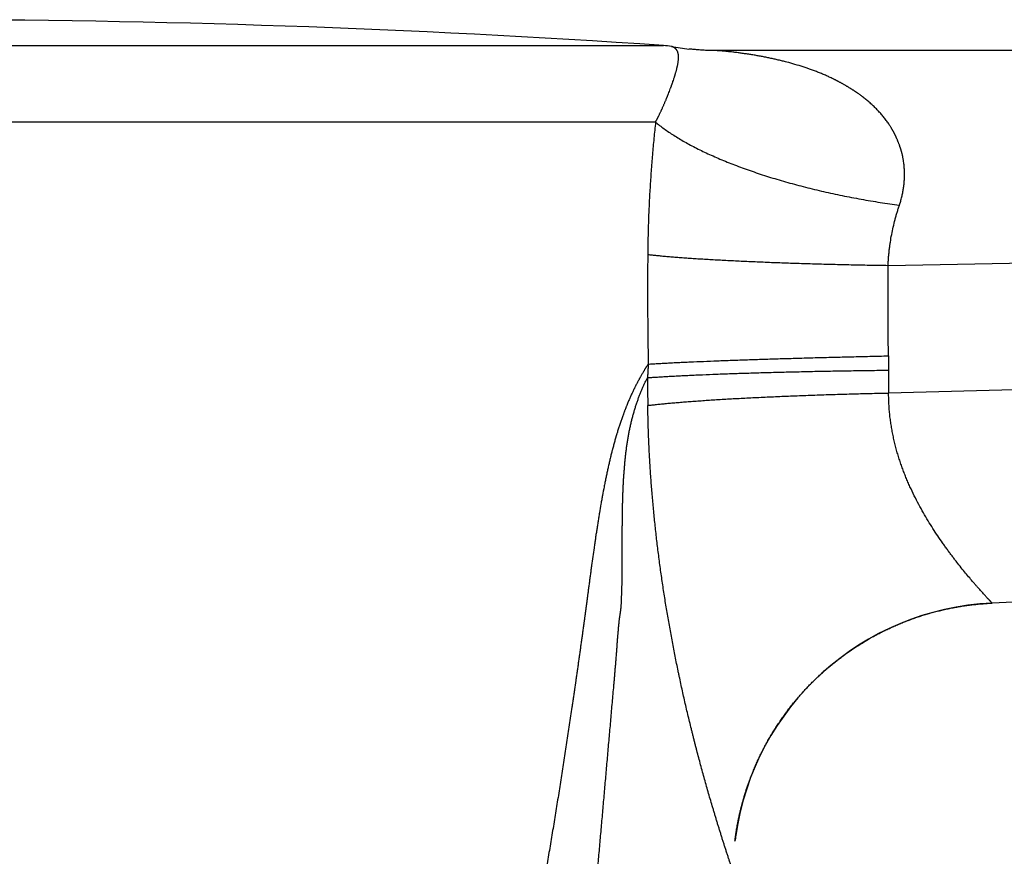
# Model space of a CAD drawing. Header units: millimetres. Extents: x 19 to 574, y -117 to 525.
# Tile 32 of 34: x 381 to 406, y 504 to 525. Entities that reach past the tile are written whole.
import ezdxf

# ---------------------------------------------------------------- set-up
doc = ezdxf.new("R2010")
doc.units = ezdxf.units.MM
doc.header["$LTSCALE"] = 23.1
doc.layers.get('0').update_dxf_attribs({"linetype": 'CONTINUOUS'})

msp = doc.modelspace()

# ---------------------------------------------------------------- linework, layer by layer
at = {"color": 9, "linetype": 'CONTINUOUS'}
for p, q in [((358.107, 524.745), (397.215, 524.745)), ((397.011, 522.769), (356.243, 522.769)), ((403.016, 519.068), (478.449, 520.421)), ((478.467, 517.729), (403.03, 515.771))]:
    msp.add_line(p, q, dxfattribs=at)
at = {"color": 7, "linetype": 'CONTINUOUS'}
for p, q in [((397.944, 524.648), (397.912, 524.651)), ((397.975, 524.644), (397.944, 524.648)), ((398.007, 524.641), (397.975, 524.644)), ((398.039, 524.639), (398.007, 524.641)), ((398.071, 524.636), (398.039, 524.639)), ((398.104, 524.633), (398.071, 524.636)), ((398.136, 524.631), (398.104, 524.633)), ((398.169, 524.629), (398.136, 524.631)), ((398.201, 524.626), (398.169, 524.629)), ((398.234, 524.625), (398.201, 524.626)), ((398.266, 524.623), (398.234, 524.625)), ((398.299, 524.621), (398.266, 524.623)), ((398.332, 524.619), (398.299, 524.621)), ((398.365, 524.618), (398.332, 524.619)), ((398.397, 524.617), (398.365, 524.618)), ((398.43, 524.616), (398.397, 524.617)), ((398.463, 524.615), (398.43, 524.616)), ((398.495, 524.614), (398.463, 524.615)), ((398.528, 524.614), (398.495, 524.614)), ((398.561, 524.613), (398.528, 524.614)), ((398.594, 524.613), (398.561, 524.613)), ((398.642, 524.613), (398.594, 524.613)), ((398.642, 524.613), (398.6, 524.613)), ((478.445, 524.613), (398.642, 524.613)), ((478.524, 513.541), (405.702, 510.344)), ((405.637, 510.341), (405.67, 510.342)), ((405.67, 510.342), (405.702, 510.344)), ((404.09, 510.082), (404.121, 510.091)), ((404.121, 510.091), (404.153, 510.1)), ((404.153, 510.1), (404.184, 510.108)), ((404.184, 510.108), (404.216, 510.117)), ((404.216, 510.117), (404.248, 510.125)), ((404.248, 510.125), (404.279, 510.133)), ((404.279, 510.133), (404.311, 510.141)), ((404.311, 510.141), (404.343, 510.149)), ((404.343, 510.149), (404.375, 510.157)), ((404.375, 510.157), (404.407, 510.164)), ((404.407, 510.164), (404.439, 510.172)), ((404.439, 510.172), (404.471, 510.179)), ((404.471, 510.179), (404.503, 510.186)), ((404.503, 510.186), (404.535, 510.193)), ((404.535, 510.193), (404.567, 510.2)), ((404.567, 510.2), (404.599, 510.207)), ((404.599, 510.207), (404.631, 510.213)), ((404.631, 510.213), (404.663, 510.22)), ((404.663, 510.22), (404.695, 510.226)), ((404.695, 510.226), (404.727, 510.232)), ((404.727, 510.232), (404.759, 510.238)), ((404.759, 510.238), (404.792, 510.244)), ((404.792, 510.244), (404.824, 510.249)), ((404.824, 510.249), (404.856, 510.255)), ((404.856, 510.255), (404.888, 510.26)), ((404.888, 510.26), (404.921, 510.265)), ((404.921, 510.265), (404.953, 510.27)), ((404.953, 510.27), (404.986, 510.275)), ((404.986, 510.275), (405.018, 510.28)), ((405.018, 510.28), (405.05, 510.284)), ((405.05, 510.284), (405.083, 510.289)), ((405.083, 510.289), (405.115, 510.293)), ((405.115, 510.293), (405.148, 510.297)), ((405.148, 510.297), (405.18, 510.301)), ((405.18, 510.301), (405.213, 510.305)), ((405.213, 510.305), (405.245, 510.309)), ((405.245, 510.309), (405.278, 510.312)), ((405.278, 510.312), (405.311, 510.315)), ((405.311, 510.315), (405.343, 510.319)), ((405.343, 510.319), (405.376, 510.322)), ((405.376, 510.322), (405.408, 510.325)), ((405.408, 510.325), (405.441, 510.327)), ((405.441, 510.327), (405.474, 510.33)), ((405.474, 510.33), (405.506, 510.332)), ((405.506, 510.332), (405.539, 510.335)), ((405.539, 510.335), (405.572, 510.337)), ((405.572, 510.337), (405.604, 510.339)), ((405.604, 510.339), (405.637, 510.341)), ((403.348, 509.825), (403.378, 509.837)), ((403.378, 509.837), (403.408, 509.849)), ((403.408, 509.849), (403.439, 509.861)), ((403.439, 509.861), (403.469, 509.873)), ((403.469, 509.873), (403.5, 509.885)), ((403.5, 509.885), (403.53, 509.897)), ((403.576, 509.914), (403.607, 509.925)), ((403.607, 509.925), (403.638, 509.936)), ((403.638, 509.936), (403.669, 509.947)), ((403.669, 509.947), (403.7, 509.958)), ((403.7, 509.958), (403.731, 509.969)), ((403.731, 509.969), (403.762, 509.98)), ((403.762, 509.98), (403.793, 509.99)), ((403.793, 509.99), (403.824, 510)), ((403.824, 510), (403.855, 510.011)), ((403.855, 510.011), (403.886, 510.021)), ((403.886, 510.021), (403.917, 510.03)), ((403.917, 510.03), (403.948, 510.04)), ((403.948, 510.04), (403.98, 510.05)), ((403.98, 510.05), (404.011, 510.059)), ((404.011, 510.059), (404.043, 510.068)), ((402.812, 509.578), (402.842, 509.593)), ((402.842, 509.593), (402.871, 509.607)), ((402.871, 509.607), (402.9, 509.622)), ((402.9, 509.622), (402.929, 509.636)), ((402.929, 509.636), (402.959, 509.651)), ((402.959, 509.651), (402.988, 509.665)), ((402.988, 509.665), (403.018, 509.679)), ((403.018, 509.679), (403.048, 509.693)), ((403.048, 509.693), (403.077, 509.707)), ((403.077, 509.707), (403.107, 509.72)), ((403.107, 509.72), (403.137, 509.734)), ((403.137, 509.734), (403.167, 509.747)), ((403.167, 509.747), (403.197, 509.761)), ((403.197, 509.761), (403.227, 509.774)), ((403.227, 509.774), (403.257, 509.787)), ((403.257, 509.787), (403.287, 509.799)), ((403.287, 509.799), (403.317, 509.812)), ((403.317, 509.812), (403.348, 509.825)), ((402.342, 509.313), (402.37, 509.33)), ((402.37, 509.33), (402.398, 509.347)), ((402.398, 509.347), (402.426, 509.363)), ((402.426, 509.363), (402.454, 509.38)), ((402.454, 509.38), (402.482, 509.397)), ((402.482, 509.397), (402.51, 509.413)), ((402.51, 509.413), (402.539, 509.429)), ((402.582, 509.454), (402.61, 509.47)), ((402.61, 509.47), (402.639, 509.486)), ((402.639, 509.486), (402.668, 509.501)), ((402.668, 509.501), (402.696, 509.517)), ((402.696, 509.517), (402.725, 509.532)), ((402.725, 509.532), (402.754, 509.548)), ((402.754, 509.548), (402.783, 509.563)), ((402.783, 509.563), (402.812, 509.578)), ((401.959, 509.06), (401.986, 509.079)), ((401.986, 509.079), (402.013, 509.097)), ((402.013, 509.097), (402.04, 509.116)), ((402.04, 509.116), (402.067, 509.135)), ((402.067, 509.135), (402.094, 509.153)), ((402.094, 509.153), (402.121, 509.171)), ((402.121, 509.171), (402.148, 509.189)), ((402.148, 509.189), (402.176, 509.207)), ((402.176, 509.207), (402.203, 509.225)), ((402.203, 509.225), (402.231, 509.243)), ((402.231, 509.243), (402.258, 509.261)), ((402.258, 509.261), (402.286, 509.278)), ((402.286, 509.278), (402.314, 509.295)), ((402.314, 509.295), (402.342, 509.313)), ((401.62, 508.803), (401.645, 508.823)), ((401.645, 508.823), (401.671, 508.844)), ((401.671, 508.844), (401.697, 508.864)), ((401.697, 508.864), (401.722, 508.884)), ((401.722, 508.884), (401.748, 508.904)), ((401.748, 508.904), (401.774, 508.924)), ((401.774, 508.924), (401.801, 508.944)), ((401.801, 508.944), (401.827, 508.963)), ((401.827, 508.963), (401.853, 508.983)), ((401.853, 508.983), (401.88, 509.002)), ((401.88, 509.002), (401.906, 509.022)), ((401.906, 509.022), (401.933, 509.041)), ((401.933, 509.041), (401.959, 509.06)), ((401.321, 508.548), (401.345, 508.57)), ((401.345, 508.57), (401.369, 508.592)), ((401.369, 508.592), (401.394, 508.613)), ((401.394, 508.613), (401.419, 508.635)), ((401.419, 508.635), (401.443, 508.656)), ((401.443, 508.656), (401.468, 508.678)), ((401.468, 508.678), (401.493, 508.699)), ((401.493, 508.699), (401.518, 508.72)), ((401.518, 508.72), (401.544, 508.741)), ((401.544, 508.741), (401.569, 508.762)), ((401.569, 508.762), (401.594, 508.782)), ((401.594, 508.782), (401.62, 508.803)), ((401.059, 508.3), (401.083, 508.323)), ((401.083, 508.323), (401.106, 508.346)), ((401.106, 508.346), (401.129, 508.369)), ((401.129, 508.369), (401.153, 508.392)), ((401.153, 508.392), (401.177, 508.414)), ((401.177, 508.414), (401.2, 508.437)), ((401.2, 508.437), (401.224, 508.459)), ((401.224, 508.459), (401.248, 508.482)), ((401.248, 508.482), (401.272, 508.504)), ((401.272, 508.504), (401.296, 508.526)), ((401.296, 508.526), (401.321, 508.548)), ((400.811, 508.039), (400.833, 508.063)), ((400.833, 508.063), (400.855, 508.087)), ((400.855, 508.087), (400.878, 508.111)), ((400.878, 508.111), (400.9, 508.135)), ((400.9, 508.135), (400.922, 508.159)), ((400.922, 508.159), (400.945, 508.183)), ((400.945, 508.183), (400.968, 508.206)), ((400.968, 508.206), (400.99, 508.23)), ((400.99, 508.23), (401.013, 508.253)), ((401.013, 508.253), (401.036, 508.277)), ((401.036, 508.277), (401.059, 508.3)), ((400.598, 507.79), (400.619, 507.816)), ((400.619, 507.816), (400.64, 507.841)), ((400.64, 507.841), (400.661, 507.866)), ((400.661, 507.866), (400.682, 507.891)), ((400.682, 507.891), (400.703, 507.916)), ((400.703, 507.916), (400.725, 507.941)), ((400.725, 507.941), (400.746, 507.965)), ((400.746, 507.965), (400.768, 507.99)), ((400.768, 507.99), (400.79, 508.014)), ((400.79, 508.014), (400.811, 508.039)), ((400.396, 507.533), (400.416, 507.559)), ((400.416, 507.559), (400.435, 507.585)), ((400.435, 507.585), (400.455, 507.611)), ((400.455, 507.611), (400.475, 507.637)), ((400.475, 507.637), (400.495, 507.663)), ((400.495, 507.663), (400.516, 507.688)), ((400.516, 507.688), (400.536, 507.714)), ((400.536, 507.714), (400.556, 507.74)), ((400.556, 507.74), (400.577, 507.765)), ((400.577, 507.765), (400.598, 507.79)), ((400.207, 507.265), (400.225, 507.293)), ((400.225, 507.293), (400.243, 507.32)), ((400.243, 507.32), (400.262, 507.346)), ((400.262, 507.346), (400.281, 507.373)), ((400.281, 507.373), (400.3, 507.4)), ((400.3, 507.4), (400.319, 507.427)), ((400.319, 507.427), (400.338, 507.453)), ((400.338, 507.453), (400.357, 507.48)), ((400.357, 507.48), (400.377, 507.506)), ((400.377, 507.506), (400.396, 507.533)), ((400.047, 507.018), (400.064, 507.046)), ((400.064, 507.046), (400.082, 507.073)), ((400.082, 507.073), (400.099, 507.101)), ((400.099, 507.101), (400.117, 507.129)), ((400.117, 507.129), (400.134, 507.156)), ((400.134, 507.156), (400.152, 507.184)), ((400.152, 507.184), (400.17, 507.211)), ((400.17, 507.211), (400.188, 507.238)), ((400.188, 507.238), (400.207, 507.265)), ((399.898, 506.763), (399.914, 506.792)), ((399.914, 506.792), (399.93, 506.82)), ((399.93, 506.82), (399.946, 506.849)), ((399.946, 506.849), (399.963, 506.877)), ((399.963, 506.877), (399.979, 506.905)), ((399.979, 506.905), (399.996, 506.934)), ((399.996, 506.934), (400.013, 506.962)), ((400.013, 506.962), (400.03, 506.99)), ((400.03, 506.99), (400.047, 507.018)), ((399.76, 506.503), (399.774, 506.532)), ((399.774, 506.532), (399.789, 506.561)), ((399.789, 506.561), (399.804, 506.591)), ((399.804, 506.591), (399.82, 506.62)), ((399.82, 506.62), (399.835, 506.648)), ((399.835, 506.648), (399.851, 506.677)), ((399.851, 506.677), (399.866, 506.706)), ((399.866, 506.706), (399.882, 506.735)), ((399.882, 506.735), (399.898, 506.763)), ((399.646, 506.267), (399.66, 506.297)), ((399.66, 506.297), (399.674, 506.326)), ((399.674, 506.326), (399.688, 506.356)), ((399.688, 506.356), (399.702, 506.386)), ((399.702, 506.386), (399.716, 506.415)), ((399.716, 506.415), (399.73, 506.444)), ((399.73, 506.444), (399.745, 506.474)), ((399.745, 506.474), (399.76, 506.503)), ((399.529, 505.997), (399.541, 506.027)), ((399.541, 506.027), (399.554, 506.057)), ((399.554, 506.057), (399.567, 506.087)), ((399.567, 506.087), (399.579, 506.117)), ((399.579, 506.117), (399.593, 506.147)), ((399.593, 506.147), (399.606, 506.177)), ((399.606, 506.177), (399.619, 506.207)), ((399.619, 506.207), (399.632, 506.237)), ((399.632, 506.237), (399.646, 506.267)), ((399.434, 505.752), (399.446, 505.783)), ((399.441, 505.771), (399.451, 505.798)), ((399.451, 505.798), (399.463, 505.829)), ((399.463, 505.829), (399.475, 505.86)), ((399.475, 505.86), (399.486, 505.89)), ((399.486, 505.89), (399.498, 505.921)), ((399.498, 505.921), (399.51, 505.951)), ((399.345, 505.492), (399.355, 505.523)), ((399.354, 505.52), (399.364, 505.551)), ((399.36, 505.539), (399.371, 505.57)), ((399.37, 505.567), (399.38, 505.598)), ((399.376, 505.586), (399.386, 505.617)), ((399.385, 505.613), (399.396, 505.644)), ((399.392, 505.632), (399.403, 505.663)), ((399.401, 505.66), (399.412, 505.691)), ((399.408, 505.679), (399.419, 505.71)), ((399.418, 505.706), (399.429, 505.737)), ((399.424, 505.725), (399.436, 505.756)), ((399.269, 505.238), (399.278, 505.269)), ((399.274, 505.257), (399.283, 505.288)), ((399.282, 505.285), (399.291, 505.317)), ((399.288, 505.304), (399.297, 505.335)), ((399.296, 505.332), (399.305, 505.364)), ((399.301, 505.351), (399.311, 505.383)), ((399.31, 505.379), (399.32, 505.411)), ((399.316, 505.398), (399.325, 505.43)), ((399.324, 505.426), (399.334, 505.458)), ((399.33, 505.445), (399.34, 505.477)), ((399.339, 505.473), (399.349, 505.504)), ((399.203, 504.987), (399.211, 505.019)), ((399.211, 505.016), (399.218, 505.048)), ((399.215, 505.035), (399.223, 505.067)), ((399.222, 505.064), (399.23, 505.096)), ((399.227, 505.082), (399.235, 505.114)), ((399.235, 505.111), (399.243, 505.143)), ((399.239, 505.13), (399.248, 505.162)), ((399.247, 505.159), (399.256, 505.191)), ((399.252, 505.178), (399.256, 505.193)), ((399.256, 505.191), (399.264, 505.222)), ((399.261, 505.209), (399.27, 505.241)), ((399.146, 504.729), (399.153, 504.761)), ((399.15, 504.747), (399.157, 504.779)), ((399.156, 504.777), (399.163, 504.809)), ((399.16, 504.795), (399.167, 504.827)), ((399.166, 504.825), (399.173, 504.857)), ((399.17, 504.843), (399.177, 504.875)), ((399.177, 504.873), (399.184, 504.905)), ((399.181, 504.891), (399.188, 504.923)), ((399.188, 504.921), (399.195, 504.952)), ((399.192, 504.939), (399.2, 504.971)), ((399.199, 504.968), (399.207, 505)), ((399.102, 504.487), (399.108, 504.519)), ((399.105, 504.505), (399.111, 504.537)), ((399.11, 504.535), (399.116, 504.568)), ((399.114, 504.553), (399.119, 504.586)), ((399.119, 504.584), (399.125, 504.616)), ((399.122, 504.602), (399.128, 504.634)), ((399.128, 504.632), (399.134, 504.664)), ((399.131, 504.65), (399.137, 504.682)), ((399.137, 504.68), (399.143, 504.712)), ((399.14, 504.699), (399.147, 504.731)), ((399.065, 504.229), (399.069, 504.262)), ((399.069, 504.262), (399.073, 504.294)), ((399.073, 504.294), (399.078, 504.327)), ((399.078, 504.327), (399.082, 504.359)), ((399.082, 504.357), (399.087, 504.39)), ((399.085, 504.375), (399.09, 504.408)), ((399.089, 504.406), (399.094, 504.438)), ((399.092, 504.424), (399.095, 504.44)), ((399.094, 504.438), (399.1, 504.471)), ((399.097, 504.456), (399.103, 504.489)), ((399.061, 504.199), (399.065, 504.229))]:
    msp.add_line(p, q, dxfattribs=at)
for points in [[(397.912, 524.651), (397.882, 524.654), (397.874, 524.655)], [(403.53, 509.897), (403.561, 509.908), (403.576, 509.914)], [(404.043, 510.068), (404.074, 510.078), (404.09, 510.082)], [(402.539, 509.429), (402.567, 509.446), (402.582, 509.454)], [(399.51, 505.951), (399.523, 505.981), (399.529, 505.997)]]:
    msp.add_lwpolyline(points, dxfattribs=at)
for centre, radius, start, end in [((377.661, 238.787), 286.626, 86.08812, 93.91188), ((397.079, 522.749), 2, 79.9952, 86.0881), ((398.642, 531.613), 7, 259.9953, 263.6966), ((398.642, 531.612), 6.999, 269.6505, 269.9976), ((406.009, 503.35), 7, 92.5138, 171.8496), ((406.01, 503.35), 7, 171.8735, 173.0397)]:
    msp.add_arc(centre, radius, start, end, dxfattribs=at)
at = {"color": 9, "linetype": 'CONTINUOUS'}
for points, knots in [([(397.011, 522.769), (397.011, 522.77), (397.013, 522.772), (397.014, 522.776), (397.016, 522.78), (397.018, 522.784), (397.02, 522.787), (397.022, 522.791), (397.024, 522.795), (397.027, 522.8), (397.03, 522.806), (397.034, 522.813), (397.038, 522.821), (397.043, 522.831), (397.049, 522.843), (397.057, 522.858), (397.064, 522.873), (397.072, 522.888), (397.079, 522.903), (397.089, 522.923), (397.101, 522.948), (397.116, 522.978), (397.13, 523.008), (397.145, 523.039), (397.156, 523.064), (397.166, 523.084), (397.175, 523.104), (397.187, 523.13), (397.2, 523.16), (397.214, 523.191), (397.228, 523.222), (397.241, 523.252), (397.254, 523.283), (397.267, 523.314), (397.28, 523.345), (397.291, 523.37), (397.3, 523.391), (397.306, 523.407), (397.312, 523.422), (397.319, 523.438), (397.325, 523.453), (397.333, 523.474), (397.348, 523.51), (397.368, 523.562), (397.388, 523.614), (397.401, 523.651), (397.409, 523.672), (397.415, 523.688), (397.42, 523.701), (397.423, 523.711), (397.426, 523.719), (397.429, 523.727), (397.433, 523.737), (397.437, 523.751), (397.443, 523.766), (397.45, 523.787), (397.463, 523.824), (397.477, 523.867), (397.491, 523.909), (397.499, 523.936), (397.506, 523.957), (397.511, 523.973), (397.516, 523.989), (397.521, 524.005), (397.525, 524.021), (397.531, 524.043), (397.539, 524.07), (397.548, 524.102), (397.555, 524.129), (397.56, 524.151), (397.564, 524.167), (397.568, 524.183), (397.573, 524.205), (397.579, 524.232), (397.585, 524.265), (397.591, 524.298), (397.596, 524.331), (397.6, 524.365), (397.602, 524.392), (397.603, 524.415), (397.604, 524.429), (397.604, 524.44), (397.604, 524.451), (397.604, 524.465), (397.603, 524.482), (397.602, 524.495), (397.6, 524.507), (397.599, 524.515), (397.598, 524.523), (397.596, 524.531), (397.595, 524.54), (397.593, 524.548), (397.591, 524.556), (397.588, 524.564), (397.586, 524.572), (397.583, 524.58), (397.58, 524.587), (397.576, 524.595), (397.573, 524.603), (397.569, 524.61), (397.565, 524.617), (397.56, 524.624), (397.556, 524.631), (397.55, 524.638), (397.545, 524.645), (397.541, 524.65), (397.537, 524.654), (397.534, 524.657), (397.531, 524.66), (397.527, 524.664), (397.522, 524.668), (397.515, 524.673), (397.508, 524.679), (397.502, 524.683), (397.494, 524.688), (397.487, 524.692), (397.48, 524.696), (397.473, 524.7), (397.465, 524.704), (397.459, 524.707), (397.454, 524.709), (397.45, 524.71), (397.446, 524.712), (397.443, 524.713), (397.44, 524.714), (397.438, 524.715), (397.436, 524.716), (397.434, 524.716), (397.432, 524.717), (397.431, 524.717), (397.43, 524.718), (397.429, 524.718), (397.429, 524.718), (397.428, 524.718), (397.428, 524.719), (397.427, 524.719), (397.427, 524.719), (397.427, 524.719), (397.426, 524.719), (397.426, 524.719), (397.426, 524.719), (397.426, 524.719)], [0, 0, 0, 0, 0.001953, 0.003906, 0.00586, 0.007813, 0.009766, 0.011719, 0.013672, 0.015625, 0.019531, 0.023438, 0.027344, 0.03125, 0.039063, 0.046875, 0.054688, 0.062501, 0.070313, 0.078126, 0.093751, 0.109376, 0.125001, 0.140626, 0.156251, 0.164064, 0.171876, 0.187501, 0.203126, 0.218751, 0.234377, 0.250002, 0.265627, 0.281252, 0.296877, 0.312502, 0.320315, 0.328127, 0.33594, 0.343752, 0.351565, 0.359377, 0.375002, 0.406253, 0.437503, 0.453128, 0.46094, 0.468753, 0.476565, 0.480472, 0.484378, 0.488284, 0.49219, 0.500003, 0.507816, 0.515628, 0.531253, 0.562503, 0.578128, 0.593753, 0.601566, 0.609379, 0.617191, 0.625004, 0.632816, 0.640629, 0.656254, 0.671879, 0.687504, 0.695316, 0.703129, 0.710941, 0.718754, 0.734379, 0.750004, 0.765629, 0.781253, 0.796878, 0.812502, 0.820315, 0.828127, 0.832033, 0.83594, 0.843752, 0.851564, 0.859376, 0.863283, 0.867189, 0.871095, 0.875002, 0.878908, 0.882814, 0.88672, 0.890627, 0.894533, 0.898439, 0.902345, 0.906252, 0.910158, 0.914064, 0.91797, 0.921876, 0.925783, 0.929689, 0.933595, 0.937501, 0.939454, 0.941407, 0.94336, 0.945314, 0.94922, 0.953126, 0.957032, 0.960938, 0.964844, 0.96875, 0.972656, 0.976563, 0.980469, 0.984375, 0.986328, 0.988281, 0.990234, 0.992187, 0.993164, 0.994141, 0.995117, 0.996094, 0.99707, 0.997559, 0.998047, 0.998535, 0.998779, 0.999023, 0.999268, 0.999512, 0.999634, 0.999756, 0.999878, 0.999939, 1, 1, 1, 1]), ([(403.307, 520.621), (403.31, 520.63), (403.316, 520.648), (403.327, 520.683), (403.341, 520.728), (403.356, 520.781), (403.374, 520.853), (403.394, 520.944), (403.413, 521.053), (403.425, 521.145), (403.432, 521.219), (403.436, 521.275), (403.439, 521.33), (403.441, 521.405), (403.44, 521.479), (403.437, 521.553), (403.433, 521.608), (403.428, 521.664), (403.421, 521.719), (403.414, 521.765), (403.408, 521.802), (403.403, 521.829), (403.398, 521.856), (403.393, 521.884), (403.387, 521.911), (403.382, 521.934), (403.377, 521.952), (403.375, 521.963), (403.372, 521.972), (403.371, 521.979), (403.369, 521.985), (403.367, 521.992), (403.365, 521.999), (403.364, 522.006), (403.362, 522.012), (403.36, 522.019), (403.358, 522.026), (403.356, 522.032), (403.355, 522.038), (403.353, 522.042), (403.352, 522.046), (403.351, 522.049), (403.35, 522.052), (403.349, 522.056), (403.348, 522.059), (403.347, 522.062), (403.346, 522.067), (403.344, 522.072), (403.342, 522.079), (403.339, 522.088), (403.335, 522.098), (403.33, 522.112), (403.325, 522.125), (403.32, 522.138), (403.314, 522.155), (403.306, 522.177), (403.296, 522.203), (403.286, 522.229), (403.275, 522.255), (403.265, 522.28), (403.255, 522.306), (403.246, 522.328), (403.239, 522.345), (403.234, 522.358), (403.228, 522.371), (403.223, 522.383), (403.217, 522.396), (403.212, 522.409), (403.207, 522.42), (403.203, 522.428), (403.199, 522.436), (403.194, 522.447), (403.188, 522.459), (403.181, 522.471), (403.176, 522.482), (403.171, 522.49), (403.167, 522.498), (403.161, 522.508), (403.155, 522.52), (403.148, 522.533), (403.141, 522.545), (403.134, 522.557), (403.127, 522.569), (403.12, 522.581), (403.113, 522.593), (403.104, 522.609), (403.092, 522.629), (403.077, 522.652), (403.062, 522.676), (403.041, 522.707), (403.015, 522.745), (402.983, 522.79), (402.95, 522.835), (402.916, 522.879), (402.88, 522.922), (402.845, 522.965), (402.808, 523.006), (402.77, 523.048), (402.719, 523.101), (402.654, 523.167), (402.572, 523.243), (402.502, 523.304), (402.445, 523.351), (402.402, 523.386), (402.365, 523.415), (402.336, 523.437), (402.314, 523.454), (402.291, 523.47), (402.269, 523.487), (402.246, 523.503), (402.227, 523.516), (402.212, 523.527), (402.2, 523.535), (402.189, 523.543), (402.174, 523.553), (402.158, 523.564), (402.143, 523.574), (402.131, 523.581), (402.119, 523.589), (402.104, 523.599), (402.084, 523.611), (402.064, 523.624), (402.049, 523.633), (402.033, 523.643), (402.013, 523.655), (401.989, 523.67), (401.965, 523.684), (401.941, 523.698), (401.918, 523.712), (401.894, 523.726), (401.869, 523.74), (401.845, 523.754), (401.821, 523.768), (401.797, 523.781), (401.772, 523.795), (401.752, 523.805), (401.735, 523.814), (401.723, 523.82), (401.711, 523.827), (401.698, 523.833), (401.686, 523.839), (401.673, 523.846), (401.661, 523.852), (401.648, 523.858), (401.636, 523.864), (401.619, 523.873), (401.59, 523.887), (401.548, 523.907), (401.498, 523.93), (401.447, 523.953), (401.396, 523.976), (401.328, 524.005), (401.242, 524.041), (401.139, 524.081), (401, 524.133), (400.824, 524.193), (400.611, 524.259), (400.433, 524.309), (400.289, 524.345), (400.181, 524.372), (400.072, 524.396), (399.963, 524.42), (399.854, 524.442), (399.745, 524.463), (399.635, 524.483), (399.526, 524.502), (399.434, 524.516), (399.361, 524.527), (399.305, 524.535), (399.25, 524.543), (399.195, 524.551), (399.14, 524.558), (399.085, 524.565), (399.03, 524.572), (398.974, 524.578), (398.928, 524.584), (398.891, 524.588), (398.864, 524.591), (398.836, 524.594), (398.808, 524.597), (398.785, 524.599), (398.767, 524.601), (398.753, 524.602), (398.739, 524.603), (398.725, 524.605), (398.711, 524.606), (398.7, 524.607), (398.691, 524.608), (398.684, 524.609), (398.677, 524.609), (398.671, 524.61), (398.666, 524.61), (398.663, 524.611), (398.659, 524.611), (398.656, 524.611), (398.653, 524.612), (398.651, 524.612), (398.649, 524.612), (398.647, 524.612), (398.646, 524.612), (398.645, 524.612), (398.644, 524.612), (398.643, 524.612), (398.643, 524.613), (398.643, 524.613), (398.642, 524.613), (398.642, 524.613), (398.642, 524.613)], [0, 0, 0, 0, 0.003906, 0.007813, 0.015625, 0.023438, 0.03125, 0.046874, 0.062498, 0.078122, 0.085934, 0.093747, 0.101559, 0.109372, 0.124996, 0.132808, 0.140621, 0.148433, 0.156245, 0.164058, 0.167964, 0.17187, 0.175777, 0.179683, 0.183589, 0.187496, 0.189449, 0.191402, 0.192378, 0.193355, 0.194332, 0.195308, 0.196285, 0.197261, 0.198238, 0.199215, 0.200191, 0.201168, 0.202144, 0.202633, 0.203121, 0.203609, 0.204097, 0.204586, 0.205074, 0.205562, 0.206051, 0.207027, 0.208004, 0.20898, 0.210933, 0.212887, 0.21484, 0.216793, 0.218746, 0.222652, 0.226559, 0.230465, 0.234371, 0.238278, 0.242184, 0.24609, 0.248043, 0.249997, 0.25195, 0.253903, 0.255856, 0.257809, 0.259762, 0.260739, 0.261716, 0.263669, 0.265622, 0.267575, 0.269528, 0.270505, 0.271481, 0.273434, 0.275388, 0.277341, 0.279294, 0.281247, 0.2832, 0.285153, 0.287107, 0.28906, 0.292966, 0.296872, 0.300779, 0.304685, 0.312497, 0.32031, 0.328122, 0.335935, 0.343747, 0.35156, 0.359372, 0.367185, 0.374997, 0.390622, 0.406246, 0.421871, 0.429684, 0.437496, 0.445309, 0.449215, 0.453121, 0.457028, 0.460934, 0.46484, 0.468746, 0.4707, 0.472653, 0.474606, 0.476559, 0.480465, 0.482419, 0.484372, 0.486325, 0.488278, 0.492184, 0.496091, 0.498044, 0.499997, 0.503903, 0.50781, 0.511716, 0.515622, 0.519529, 0.523435, 0.527341, 0.531247, 0.535154, 0.53906, 0.542966, 0.546873, 0.548826, 0.550779, 0.552732, 0.554685, 0.556638, 0.558592, 0.560545, 0.562498, 0.564451, 0.566404, 0.570311, 0.578123, 0.585936, 0.593748, 0.601561, 0.609374, 0.624999, 0.640624, 0.656249, 0.687498, 0.718747, 0.749997, 0.765622, 0.781247, 0.796872, 0.812497, 0.828123, 0.843748, 0.859373, 0.874998, 0.890623, 0.898436, 0.906249, 0.914061, 0.921874, 0.929686, 0.937499, 0.945312, 0.953124, 0.960937, 0.964843, 0.96875, 0.972656, 0.976562, 0.980468, 0.982422, 0.984375, 0.986328, 0.988281, 0.990234, 0.992187, 0.993164, 0.994141, 0.995117, 0.996094, 0.996582, 0.99707, 0.997559, 0.998047, 0.998535, 0.998779, 0.999023, 0.999268, 0.999512, 0.999634, 0.999756, 0.999817, 0.999878, 0.999939, 0.999969, 1, 1, 1, 1]), ([(397.011, 522.769), (396.995, 522.629), (396.967, 522.348), (396.928, 521.926), (396.895, 521.5), (396.866, 521.073), (396.847, 520.716), (396.834, 520.429), (396.824, 520.141), (396.813, 519.781), (396.809, 519.492), (396.808, 519.348)], [0, 0, 0, 0, 0.123063, 0.246873, 0.371319, 0.496303, 0.621748, 0.684619, 0.747576, 0.873694, 1, 1, 1, 1]), ([(397.011, 522.769), (397.045, 522.739), (397.117, 522.681), (397.231, 522.595), (397.353, 522.51), (397.482, 522.425), (397.618, 522.341), (397.762, 522.257), (397.913, 522.174), (398.071, 522.092), (398.236, 522.011), (398.407, 521.931), (398.584, 521.852), (398.768, 521.774), (398.957, 521.698), (399.152, 521.623), (399.352, 521.55), (399.558, 521.478), (399.768, 521.408), (399.983, 521.34), (400.202, 521.273), (400.425, 521.209), (400.652, 521.147), (400.882, 521.087), (401.115, 521.029), (401.352, 520.974), (401.59, 520.921), (401.831, 520.87), (402.074, 520.822), (402.319, 520.776), (402.565, 520.733), (402.812, 520.693), (403.059, 520.656), (403.224, 520.633), (403.307, 520.621)], [0, 0, 0, 0, 0.020246, 0.041406, 0.063479, 0.086459, 0.110337, 0.1351, 0.160732, 0.187216, 0.21453, 0.242651, 0.271554, 0.301212, 0.331597, 0.362679, 0.394425, 0.426802, 0.459777, 0.493314, 0.527377, 0.561927, 0.596927, 0.632338, 0.668119, 0.704231, 0.740632, 0.77728, 0.814134, 0.851152, 0.88829, 0.925506, 0.962757, 1, 1, 1, 1]), ([(403.016, 519.068), (403.017, 519.084), (403.019, 519.118), (403.022, 519.185), (403.028, 519.269), (403.037, 519.369), (403.047, 519.469), (403.06, 519.569), (403.079, 519.7), (403.107, 519.864), (403.148, 520.058), (403.187, 520.217), (403.221, 520.343), (403.249, 520.437), (403.272, 520.514), (403.292, 520.576), (403.302, 520.606), (403.307, 520.621)], [0, 0, 0, 0, 0.031823, 0.06363, 0.127184, 0.190646, 0.253996, 0.317219, 0.380297, 0.505952, 0.630848, 0.754879, 0.816544, 0.877958, 0.939113, 0.969591, 1, 1, 1, 1]), ([(396.808, 519.348), (396.806, 519.112), (396.804, 518.759), (396.804, 518.287), (396.805, 517.933), (396.807, 517.579), (396.811, 517.108), (396.817, 516.754), (396.821, 516.518)], [0, 0, 0, 0, 0.249918, 0.374912, 0.499921, 0.62494, 0.749963, 1, 1, 1, 1]), ([(396.808, 519.348), (396.845, 519.344), (396.922, 519.336), (397.041, 519.324), (397.167, 519.312), (397.3, 519.3), (397.44, 519.288), (397.586, 519.277), (397.739, 519.265), (397.898, 519.254), (398.063, 519.243), (398.234, 519.232), (398.411, 519.222), (398.593, 519.211), (398.781, 519.201), (399.041, 519.188), (399.377, 519.172), (399.793, 519.154), (400.224, 519.137), (400.668, 519.122), (401.124, 519.108), (401.589, 519.096), (402.061, 519.085), (402.537, 519.075), (402.856, 519.07), (403.016, 519.068)], [0, 0, 0, 0, 0.0181, 0.037354, 0.057739, 0.079232, 0.101809, 0.125443, 0.150108, 0.175774, 0.202412, 0.229991, 0.258479, 0.287843, 0.318047, 0.349058, 0.413351, 0.480421, 0.549953, 0.621623, 0.695094, 0.770021, 0.846052, 0.922832, 1, 1, 1, 1]), ([(403.026, 516.73), (403.024, 516.827), (403.022, 516.973), (403.02, 517.168), (403.018, 517.363), (403.016, 517.607), (403.015, 517.899), (403.014, 518.191), (403.014, 518.483), (403.015, 518.776), (403.016, 518.97), (403.016, 519.068)], [0, 0, 0, 0, 0.125021, 0.187538, 0.250056, 0.375094, 0.500126, 0.625142, 0.750133, 0.875089, 1, 1, 1, 1]), ([(396.821, 516.518), (396.858, 516.52), (396.935, 516.525), (397.054, 516.532), (397.18, 516.539), (397.314, 516.546), (397.453, 516.553), (397.6, 516.56), (397.753, 516.567), (397.969, 516.577), (398.253, 516.589), (398.612, 516.603), (398.991, 516.617), (399.389, 516.631), (399.805, 516.645), (400.236, 516.658), (400.68, 516.671), (401.135, 516.684), (401.6, 516.696), (402.071, 516.708), (402.547, 516.719), (402.866, 516.726), (403.026, 516.73)], [0, 0, 0, 0, 0.018062, 0.037283, 0.05764, 0.079109, 0.101666, 0.125284, 0.149935, 0.17559, 0.229793, 0.287638, 0.348854, 0.413154, 0.480236, 0.549785, 0.621475, 0.69497, 0.769924, 0.845986, 0.922798, 1, 1, 1, 1]), ([(403.026, 516.73), (403.026, 516.722), (403.026, 516.707), (403.027, 516.676), (403.027, 516.645), (403.027, 516.615), (403.028, 516.592), (403.028, 516.568), (403.028, 516.545), (403.028, 516.522), (403.028, 516.499), (403.028, 516.48), (403.028, 516.465), (403.028, 516.453), (403.028, 516.442), (403.028, 516.43), (403.028, 516.419), (403.028, 516.407), (403.028, 516.396), (403.028, 516.386), (403.028, 516.378), (403.028, 516.371), (403.028, 516.365), (403.028, 516.361)], [0, 0, 0, 0, 0.062508, 0.125015, 0.250026, 0.31253, 0.375033, 0.437535, 0.500036, 0.562536, 0.625034, 0.687532, 0.71878, 0.750028, 0.781276, 0.812523, 0.84377, 0.875017, 0.906263, 0.937509, 0.953132, 0.968755, 1, 1, 1, 1]), ([(396.821, 516.518), (396.82, 516.517), (396.818, 516.514), (396.816, 516.511), (396.814, 516.508), (396.812, 516.505), (396.81, 516.502), (396.807, 516.498), (396.805, 516.493), (396.802, 516.489), (396.798, 516.484), (396.794, 516.477), (396.788, 516.468), (396.783, 516.46), (396.775, 516.449), (396.766, 516.435), (396.756, 516.417), (396.745, 516.4), (396.734, 516.383), (396.723, 516.365), (396.709, 516.342), (396.691, 516.312), (396.67, 516.275), (396.649, 516.239), (396.631, 516.208), (396.617, 516.183), (396.607, 516.164), (396.596, 516.145), (396.582, 516.119), (396.565, 516.087), (396.544, 516.048), (396.524, 516.009), (396.503, 515.969), (396.486, 515.936), (396.473, 515.909), (396.459, 515.881), (396.436, 515.833), (396.409, 515.777), (396.383, 515.721), (396.357, 515.663), (396.331, 515.605), (396.306, 515.546), (396.291, 515.509), (396.278, 515.479), (396.269, 515.456), (396.26, 515.434), (396.248, 515.403), (396.232, 515.365), (396.217, 515.326), (396.206, 515.295), (396.197, 515.272), (396.188, 515.248), (396.176, 515.217), (396.162, 515.177), (396.145, 515.129), (396.128, 515.081), (396.111, 515.033), (396.095, 514.984), (396.078, 514.935), (396.062, 514.885), (396.046, 514.835), (396.031, 514.785), (396.018, 514.743), (396.008, 514.71), (396, 514.684), (395.992, 514.659), (395.982, 514.625), (395.97, 514.582), (395.955, 514.53), (395.941, 514.479), (395.927, 514.427), (395.913, 514.374), (395.901, 514.331), (395.892, 514.296), (395.883, 514.26), (395.872, 514.216), (395.859, 514.163), (395.846, 514.11), (395.833, 514.057), (395.821, 514.003), (395.808, 513.949), (395.796, 513.895), (395.784, 513.841), (395.772, 513.787), (395.76, 513.732), (395.745, 513.66), (395.729, 513.587), (395.714, 513.514), (395.7, 513.44), (395.674, 513.311), (395.646, 513.163), (395.62, 513.015), (395.593, 512.866), (395.568, 512.716), (395.543, 512.566), (395.525, 512.453), (395.507, 512.34), (395.49, 512.227), (395.472, 512.114), (395.455, 512), (395.439, 511.887), (395.417, 511.735), (395.39, 511.545), (395.364, 511.355), (395.343, 511.203), (395.33, 511.107), (395.32, 511.031), (395.312, 510.974), (395.304, 510.917), (395.297, 510.86), (395.289, 510.802), (395.282, 510.745), (395.274, 510.688), (395.267, 510.63), (395.26, 510.583), (395.255, 510.545), (395.252, 510.516), (395.248, 510.487), (395.245, 510.463), (395.242, 510.444), (395.24, 510.43), (395.238, 510.416), (395.236, 510.401), (395.235, 510.389), (395.234, 510.38), (395.233, 510.373), (395.232, 510.366), (395.231, 510.356), (395.229, 510.344), (395.227, 510.33), (395.225, 510.315), (395.223, 510.304), (395.222, 510.294), (395.221, 510.284), (395.22, 510.275), (395.218, 510.265), (395.217, 510.256), (395.216, 510.244), (395.214, 510.23), (395.212, 510.218), (395.211, 510.208), (395.21, 510.201), (395.209, 510.194), (395.208, 510.184), (395.206, 510.172), (395.204, 510.158), (395.202, 510.144), (395.2, 510.129), (395.198, 510.115), (395.196, 510.101), (395.194, 510.082), (395.19, 510.058), (395.187, 510.029), (395.183, 510.001), (395.179, 509.972), (395.175, 509.944), (395.171, 509.915), (395.167, 509.886), (395.163, 509.858), (395.158, 509.82), (395.151, 509.772), (395.143, 509.715), (395.137, 509.667), (395.131, 509.629), (395.126, 509.591), (395.12, 509.543), (395.112, 509.486), (395.104, 509.429), (395.096, 509.372), (395.088, 509.315), (395.077, 509.238), (395.064, 509.143), (395.05, 509.048), (395.04, 508.972), (395.032, 508.915), (395.024, 508.857), (395.013, 508.781), (394.999, 508.686), (394.983, 508.572), (394.967, 508.457), (394.945, 508.305), (394.923, 508.153), (394.901, 508), (394.884, 507.886), (394.867, 507.772), (394.845, 507.62), (394.817, 507.43), (394.771, 507.125), (394.725, 506.821), (394.679, 506.517), (394.644, 506.289), (394.608, 506.061), (394.573, 505.833), (394.537, 505.606), (394.488, 505.302), (394.427, 504.923), (394.353, 504.468), (394.277, 504.013), (394.2, 503.558), (394.135, 503.18), (394.082, 502.877), (394.042, 502.65), (394.002, 502.423), (393.961, 502.197), (393.92, 501.97), (393.879, 501.743), (393.837, 501.517), (393.781, 501.215), (393.71, 500.838), (393.624, 500.386), (393.536, 499.934), (393.447, 499.483), (393.356, 499.031), (393.263, 498.581), (393.184, 498.206), (393.12, 497.906), (393.056, 497.606), (392.974, 497.232), (392.875, 496.783), (392.773, 496.335), (392.669, 495.888), (392.581, 495.516), (392.509, 495.218), (392.455, 494.995), (392.4, 494.772), (392.345, 494.549), (392.289, 494.327), (392.232, 494.105), (392.175, 493.883), (392.117, 493.661), (392.059, 493.439), (392, 493.217), (391.94, 492.996), (391.88, 492.775), (391.819, 492.554), (391.736, 492.26), (391.653, 491.967), (391.567, 491.674), (391.503, 491.454), (391.437, 491.235), (391.371, 491.016), (391.304, 490.797), (391.247, 490.615), (391.202, 490.47), (391.167, 490.361), (391.132, 490.252), (391.063, 490.034), (390.98, 489.781), (390.883, 489.492), (390.822, 489.312), (390.772, 489.168), (390.735, 489.06), (390.698, 488.952), (390.66, 488.845), (390.622, 488.737), (390.59, 488.648), (390.564, 488.576), (390.538, 488.505), (390.519, 488.451), (390.506, 488.415)], [0, 0, 0, 0, 0.00017, 0.000339, 0.000424, 0.000509, 0.00068, 0.000852, 0.001023, 0.001195, 0.001367, 0.001711, 0.002057, 0.002403, 0.00275, 0.003447, 0.004148, 0.004853, 0.005561, 0.006273, 0.006988, 0.00843, 0.009885, 0.011354, 0.012835, 0.013581, 0.014329, 0.015079, 0.015833, 0.017347, 0.018873, 0.02041, 0.021959, 0.023519, 0.024304, 0.025092, 0.026677, 0.029884, 0.031505, 0.033137, 0.036435, 0.038101, 0.039778, 0.040621, 0.041467, 0.042315, 0.043166, 0.044875, 0.046595, 0.047458, 0.048325, 0.049194, 0.050065, 0.051814, 0.053573, 0.05534, 0.057116, 0.058901, 0.060693, 0.062494, 0.064303, 0.06612, 0.067944, 0.068859, 0.069776, 0.070695, 0.071615, 0.073461, 0.075313, 0.077172, 0.079038, 0.080909, 0.082786, 0.083726, 0.084668, 0.086556, 0.088449, 0.090347, 0.092249, 0.094156, 0.096066, 0.097981, 0.0999, 0.101823, 0.103749, 0.105678, 0.109546, 0.111485, 0.113426, 0.117317, 0.125129, 0.129048, 0.132975, 0.14085, 0.144797, 0.14875, 0.152708, 0.15667, 0.160637, 0.164608, 0.168582, 0.17256, 0.180524, 0.188498, 0.192488, 0.19648, 0.198477, 0.200474, 0.202472, 0.20447, 0.206468, 0.208466, 0.210465, 0.212463, 0.214462, 0.215462, 0.216462, 0.217461, 0.218461, 0.21896, 0.21946, 0.21996, 0.22046, 0.22096, 0.22121, 0.22146, 0.22171, 0.22196, 0.22246, 0.222959, 0.223459, 0.223958, 0.224208, 0.224457, 0.224957, 0.225207, 0.225457, 0.225957, 0.226458, 0.226957, 0.227207, 0.227456, 0.227706, 0.227956, 0.228455, 0.228954, 0.229454, 0.229953, 0.230453, 0.230952, 0.231452, 0.232451, 0.233449, 0.234448, 0.235447, 0.236445, 0.237444, 0.238442, 0.239441, 0.24044, 0.242437, 0.244434, 0.246431, 0.247429, 0.248428, 0.250425, 0.252422, 0.254419, 0.256417, 0.258414, 0.260411, 0.264405, 0.2684, 0.270397, 0.272395, 0.274392, 0.276389, 0.280383, 0.284378, 0.288372, 0.292365, 0.300353, 0.304346, 0.308339, 0.312332, 0.316325, 0.32431, 0.332294, 0.348261, 0.356244, 0.364226, 0.372208, 0.380188, 0.388169, 0.396149, 0.412106, 0.428062, 0.444014, 0.459965, 0.475912, 0.483885, 0.491858, 0.499829, 0.5078, 0.51577, 0.523739, 0.531708, 0.539676, 0.55561, 0.57154, 0.587468, 0.603392, 0.619314, 0.635231, 0.651146, 0.659101, 0.667056, 0.682963, 0.698865, 0.714764, 0.730658, 0.746548, 0.754491, 0.762433, 0.770374, 0.778313, 0.786252, 0.794189, 0.802124, 0.810059, 0.817992, 0.825923, 0.833854, 0.841783, 0.84971, 0.857636, 0.873483, 0.881404, 0.889324, 0.897242, 0.905158, 0.913072, 0.920985, 0.92494, 0.928895, 0.93285, 0.936804, 0.952616, 0.960519, 0.968419, 0.972369, 0.976318, 0.980266, 0.984214, 0.988161, 0.992108, 0.994081, 0.996054, 1, 1, 1, 1]), ([(396.821, 516.518), (396.821, 516.511), (396.82, 516.496), (396.819, 516.474), (396.818, 516.452), (396.816, 516.423), (396.814, 516.386), (396.812, 516.342), (396.809, 516.298), (396.807, 516.254), (396.805, 516.217), (396.803, 516.188), (396.802, 516.173), (396.802, 516.166)], [0, 0, 0, 0, 0.062477, 0.124965, 0.187454, 0.249947, 0.374943, 0.49995, 0.624962, 0.749972, 0.874986, 0.937496, 1, 1, 1, 1]), ([(396.802, 516.166), (396.839, 516.169), (396.915, 516.174), (397.033, 516.182), (397.159, 516.19), (397.291, 516.198), (397.431, 516.206), (397.577, 516.214), (397.73, 516.222), (397.889, 516.229), (398.054, 516.237), (398.286, 516.247), (398.59, 516.259), (398.97, 516.273), (399.37, 516.286), (399.787, 516.298), (400.221, 516.31), (400.667, 516.321), (401.125, 516.331), (401.593, 516.34), (402.067, 516.348), (402.547, 516.355), (402.867, 516.359), (403.028, 516.361)], [0, 0, 0, 0, 0.017864, 0.036901, 0.05709, 0.078406, 0.100825, 0.12432, 0.148863, 0.174425, 0.200977, 0.228486, 0.286244, 0.347428, 0.411745, 0.478891, 0.548546, 0.620379, 0.69405, 0.769207, 0.845494, 0.922547, 1, 1, 1, 1]), ([(403.028, 516.361), (403.028, 516.312), (403.028, 516.213), (403.028, 516.066), (403.029, 515.919), (403.029, 515.82), (403.03, 515.771)], [0, 0, 0, 0, 0.250065, 0.50009, 0.75007, 1, 1, 1, 1]), ([(394.309, 488.412), (394.317, 488.56), (394.333, 488.855), (394.353, 489.223), (394.371, 489.517), (394.384, 489.738), (394.398, 489.959), (394.412, 490.18), (394.426, 490.4), (394.441, 490.621), (394.455, 490.842), (394.471, 491.062), (394.486, 491.282), (394.502, 491.503), (394.518, 491.723), (394.539, 492.017), (394.566, 492.384), (394.6, 492.824), (394.634, 493.264), (394.669, 493.704), (394.698, 494.07), (394.722, 494.363), (394.746, 494.656), (394.777, 495.023), (394.814, 495.462), (394.851, 495.901), (394.888, 496.34), (394.92, 496.706), (394.945, 496.998), (394.97, 497.291), (394.996, 497.583), (395.021, 497.875), (395.041, 498.095), (395.06, 498.314), (395.079, 498.533), (395.098, 498.752), (395.124, 499.044), (395.156, 499.41), (395.195, 499.848), (395.233, 500.286), (395.272, 500.724), (395.311, 501.162), (395.35, 501.6), (395.389, 502.038), (395.428, 502.475), (395.467, 502.913), (395.506, 503.351), (395.544, 503.788), (395.583, 504.226), (395.622, 504.663), (395.654, 505.028), (395.679, 505.319), (395.699, 505.538), (395.718, 505.757), (395.737, 505.975), (395.756, 506.194), (395.775, 506.413), (395.794, 506.631), (395.814, 506.85), (395.833, 507.068), (395.852, 507.287), (395.871, 507.505), (395.89, 507.724), (395.91, 507.942), (395.926, 508.124), (395.939, 508.27), (395.948, 508.379), (395.958, 508.488), (395.967, 508.597), (395.976, 508.707), (395.985, 508.816), (395.993, 508.907), (395.998, 508.98), (396.002, 509.035), (396.007, 509.09), (396.011, 509.145), (396.015, 509.2), (396.019, 509.254), (396.023, 509.309), (396.027, 509.364), (396.031, 509.419), (396.036, 509.474), (396.039, 509.519), (396.042, 509.556), (396.045, 509.592), (396.049, 509.638), (396.054, 509.692), (396.059, 509.747), (396.064, 509.801), (396.069, 509.846), (396.073, 509.882), (396.076, 509.909), (396.08, 509.936), (396.083, 509.963), (396.087, 509.989), (396.091, 510.016), (396.095, 510.042), (396.1, 510.078), (396.105, 510.113), (396.11, 510.148), (396.113, 510.175), (396.116, 510.197), (396.118, 510.215), (396.119, 510.229), (396.121, 510.242), (396.122, 510.261), (396.124, 510.283), (396.126, 510.311), (396.128, 510.338), (396.129, 510.366), (396.13, 510.394), (396.131, 510.421), (396.132, 510.449), (396.133, 510.472), (396.134, 510.491), (396.134, 510.509), (396.135, 510.532), (396.137, 510.569), (396.138, 510.615), (396.14, 510.671), (396.141, 510.717), (396.142, 510.754), (396.143, 510.781), (396.144, 510.809), (396.144, 510.846), (396.145, 510.892), (396.146, 510.948), (396.146, 511.003), (396.147, 511.059), (396.147, 511.114), (396.148, 511.17), (396.148, 511.244), (396.149, 511.336), (396.149, 511.484), (396.15, 511.632), (396.15, 511.78), (396.151, 511.891), (396.151, 511.983), (396.151, 512.057), (396.151, 512.131), (396.152, 512.223), (396.152, 512.334), (396.153, 512.445), (396.154, 512.556), (396.156, 512.667), (396.158, 512.778), (396.16, 512.889), (396.163, 513), (396.166, 513.11), (396.169, 513.203), (396.172, 513.276), (396.175, 513.35), (396.18, 513.442), (396.186, 513.552), (396.194, 513.662), (396.202, 513.772), (396.209, 513.863), (396.215, 513.936), (396.222, 514.009), (396.231, 514.1), (396.243, 514.208), (396.256, 514.315), (396.27, 514.422), (396.284, 514.511), (396.295, 514.581), (396.304, 514.634), (396.313, 514.686), (396.326, 514.755), (396.343, 514.84), (396.365, 514.941), (396.389, 515.041), (396.414, 515.139), (396.44, 515.235), (396.467, 515.33), (396.491, 515.408), (396.511, 515.469), (396.526, 515.515), (396.541, 515.559), (396.557, 515.604), (396.573, 515.647), (396.595, 515.704), (396.622, 515.774), (396.651, 515.843), (396.674, 515.898), (396.698, 515.951), (396.727, 516.016), (396.764, 516.092), (396.789, 516.141), (396.802, 516.166)], [0, 0, 0, 0, 0.015857, 0.03171, 0.039635, 0.047558, 0.05548, 0.0634, 0.071319, 0.079236, 0.087152, 0.095067, 0.102981, 0.110893, 0.118804, 0.126714, 0.14253, 0.158341, 0.174148, 0.189949, 0.205747, 0.213644, 0.22154, 0.237329, 0.253114, 0.268896, 0.284674, 0.300449, 0.308335, 0.31622, 0.331988, 0.33987, 0.347752, 0.355634, 0.363514, 0.371395, 0.379274, 0.395032, 0.410786, 0.426538, 0.442288, 0.458034, 0.473777, 0.489518, 0.505255, 0.520991, 0.536726, 0.552458, 0.568188, 0.583916, 0.599642, 0.607504, 0.615365, 0.623226, 0.631086, 0.638945, 0.646805, 0.654663, 0.66252, 0.670377, 0.678232, 0.686086, 0.693939, 0.70179, 0.709641, 0.713566, 0.717492, 0.721419, 0.725346, 0.729275, 0.733206, 0.737139, 0.739106, 0.741074, 0.743041, 0.745009, 0.746977, 0.748945, 0.750914, 0.752883, 0.754852, 0.756821, 0.758788, 0.759772, 0.760754, 0.762717, 0.764677, 0.766635, 0.768589, 0.770538, 0.771511, 0.772481, 0.77345, 0.774416, 0.77538, 0.776342, 0.777302, 0.778261, 0.78018, 0.781142, 0.782106, 0.783073, 0.783558, 0.784045, 0.784532, 0.785021, 0.786002, 0.786986, 0.787974, 0.788965, 0.789957, 0.790951, 0.791946, 0.79294, 0.793438, 0.793935, 0.794928, 0.79592, 0.797903, 0.799885, 0.801867, 0.802858, 0.80385, 0.804842, 0.805834, 0.80782, 0.809806, 0.811793, 0.813781, 0.815767, 0.817754, 0.81974, 0.823713, 0.827685, 0.835632, 0.839605, 0.843578, 0.847551, 0.849537, 0.851524, 0.855497, 0.85947, 0.863442, 0.867415, 0.871388, 0.875359, 0.879331, 0.883301, 0.887269, 0.891235, 0.893217, 0.895198, 0.899157, 0.903111, 0.907059, 0.911001, 0.914936, 0.9169, 0.918861, 0.922777, 0.926679, 0.930564, 0.93443, 0.938271, 0.940182, 0.942084, 0.943979, 0.945865, 0.94961, 0.953318, 0.956987, 0.960615, 0.964199, 0.967737, 0.971224, 0.972947, 0.974656, 0.97635, 0.978029, 0.979692, 0.981341, 0.984595, 0.987792, 0.98937, 0.990933, 0.994017, 0.99704, 1, 1, 1, 1]), ([(396.802, 516.166), (396.802, 516.136), (396.802, 516.076), (396.804, 515.957), (396.805, 515.838), (396.806, 515.718), (396.807, 515.629), (396.808, 515.539), (396.809, 515.48), (396.81, 515.45)], [0, 0, 0, 0, 0.125021, 0.250038, 0.500058, 0.625057, 0.750049, 0.87503, 1, 1, 1, 1]), ([(396.81, 515.45), (396.847, 515.454), (396.923, 515.463), (397.041, 515.476), (397.166, 515.489), (397.298, 515.502), (397.437, 515.514), (397.583, 515.527), (397.736, 515.539), (397.894, 515.552), (398.059, 515.564), (398.23, 515.576), (398.407, 515.588), (398.589, 515.599), (398.777, 515.611), (399.037, 515.626), (399.374, 515.644), (399.791, 515.664), (400.223, 515.684), (400.67, 515.702), (401.128, 515.719), (401.595, 515.734), (402.069, 515.748), (402.548, 515.761), (402.869, 515.768), (403.03, 515.771)], [0, 0, 0, 0, 0.017889, 0.036948, 0.057154, 0.078484, 0.100913, 0.124416, 0.148965, 0.174531, 0.201084, 0.228594, 0.257026, 0.286349, 0.316527, 0.347524, 0.411831, 0.478964, 0.548605, 0.620424, 0.694082, 0.769227, 0.845504, 0.92255, 1, 1, 1, 1]), ([(405.702, 510.344), (405.702, 510.344), (405.702, 510.344), (405.702, 510.344), (405.702, 510.344), (405.702, 510.344), (405.702, 510.344), (405.702, 510.344), (405.702, 510.344), (405.702, 510.344), (405.701, 510.345), (405.701, 510.345), (405.701, 510.345), (405.7, 510.346), (405.7, 510.347), (405.699, 510.348), (405.697, 510.349), (405.696, 510.351), (405.694, 510.353), (405.692, 510.355), (405.69, 510.357), (405.688, 510.359), (405.685, 510.362), (405.681, 510.366), (405.676, 510.372), (405.669, 510.379), (405.662, 510.387), (405.653, 510.396), (405.644, 510.406), (405.634, 510.417), (405.623, 510.428), (405.612, 510.44), (405.595, 510.458), (405.572, 510.483), (405.543, 510.515), (405.511, 510.55), (405.477, 510.588), (405.44, 510.629), (405.401, 510.672), (405.359, 510.719), (405.315, 510.769), (405.27, 510.821), (405.205, 510.896), (405.12, 510.996), (405.013, 511.123), (404.902, 511.261), (404.806, 511.381), (404.728, 511.483), (404.668, 511.562), (404.607, 511.643), (404.546, 511.727), (404.484, 511.812), (404.401, 511.93), (404.296, 512.083), (404.171, 512.273), (404.047, 512.472), (403.925, 512.679), (403.805, 512.895), (403.69, 513.119), (403.598, 513.312), (403.528, 513.47), (403.477, 513.592), (403.428, 513.715), (403.381, 513.841), (403.336, 513.969), (403.293, 514.098), (403.253, 514.23), (403.216, 514.363), (403.182, 514.498), (403.151, 514.635), (403.123, 514.773), (403.099, 514.913), (403.078, 515.053), (403.06, 515.195), (403.047, 515.338), (403.037, 515.482), (403.031, 515.626), (403.03, 515.723), (403.03, 515.771)], [0, 0, 0, 0, 0.000004, 0.00001, 0.000018, 0.000028, 0.000042, 0.000059, 0.000101, 0.000156, 0.000222, 0.000301, 0.000391, 0.000494, 0.000608, 0.000873, 0.001185, 0.001545, 0.001953, 0.002408, 0.002911, 0.003461, 0.004059, 0.004703, 0.006134, 0.007752, 0.009557, 0.011545, 0.013717, 0.016071, 0.018605, 0.021317, 0.024206, 0.030503, 0.03748, 0.04512, 0.053403, 0.06231, 0.071821, 0.081918, 0.09258, 0.103787, 0.115521, 0.140491, 0.167342, 0.195936, 0.226144, 0.241815, 0.257847, 0.274227, 0.290944, 0.307987, 0.325344, 0.36096, 0.397712, 0.435529, 0.47435, 0.514123, 0.554797, 0.596327, 0.6174, 0.638671, 0.660134, 0.681782, 0.703611, 0.725614, 0.747784, 0.770112, 0.792593, 0.815215, 0.837971, 0.860848, 0.883837, 0.906925, 0.930099, 0.953345, 0.976651, 1, 1, 1, 1]), ([(399.01, 503.412), (399.01, 503.412), (399.01, 503.412), (399.01, 503.412), (399.009, 503.412), (399.009, 503.412), (399.009, 503.412), (399.009, 503.413), (399.009, 503.413), (399.009, 503.413), (399.009, 503.414), (399.009, 503.414), (399.009, 503.414), (399.008, 503.415), (399.008, 503.416), (399.008, 503.416), (399.008, 503.417), (399.007, 503.419), (399.007, 503.42), (399.006, 503.421), (399.006, 503.423), (399.005, 503.424), (399.005, 503.426), (399.004, 503.429), (399.003, 503.431), (399.002, 503.434), (399.001, 503.437), (399, 503.441), (398.998, 503.446), (398.996, 503.451), (398.994, 503.457), (398.992, 503.463), (398.991, 503.468), (398.989, 503.474), (398.986, 503.482), (398.983, 503.491), (398.979, 503.503), (398.976, 503.514), (398.972, 503.525), (398.968, 503.537), (398.963, 503.552), (398.957, 503.571), (398.949, 503.594), (398.942, 503.616), (398.934, 503.639), (398.927, 503.662), (398.919, 503.685), (398.912, 503.708), (398.902, 503.738), (398.889, 503.776), (398.874, 503.822), (398.859, 503.867), (398.845, 503.913), (398.83, 503.959), (398.815, 504.004), (398.8, 504.05), (398.786, 504.096), (398.766, 504.157), (398.742, 504.233), (398.713, 504.324), (398.685, 504.416), (398.656, 504.508), (398.628, 504.599), (398.6, 504.691), (398.572, 504.783), (398.544, 504.875), (398.516, 504.967), (398.48, 505.09), (398.434, 505.243), (398.381, 505.427), (398.328, 505.612), (398.276, 505.797), (398.224, 505.982), (398.174, 506.167), (398.125, 506.352), (398.084, 506.507), (398.052, 506.631), (398.028, 506.724), (398.005, 506.817), (397.981, 506.91), (397.958, 507.003), (397.927, 507.128), (397.889, 507.283), (397.844, 507.47), (397.8, 507.656), (397.757, 507.844), (397.715, 508.031), (397.673, 508.218), (397.64, 508.375), (397.613, 508.5), (397.587, 508.625), (397.555, 508.782), (397.517, 508.97), (397.48, 509.158), (397.444, 509.347), (397.409, 509.536), (397.375, 509.725), (397.341, 509.914), (397.309, 510.103), (397.278, 510.292), (397.237, 510.545), (397.189, 510.861), (397.144, 511.178), (397.11, 511.432), (397.085, 511.622), (397.061, 511.813), (397.031, 512.067), (396.996, 512.385), (396.964, 512.703), (396.94, 512.958), (396.918, 513.213), (396.893, 513.532), (396.867, 513.915), (396.846, 514.299), (396.832, 514.618), (396.823, 514.874), (396.817, 515.066), (396.814, 515.226), (396.811, 515.354), (396.81, 515.418), (396.81, 515.45)], [0, 0, 0, 0, 0.000015, 0.00003, 0.000046, 0.000061, 0.000076, 0.000092, 0.000122, 0.000153, 0.000183, 0.000214, 0.000244, 0.000305, 0.000366, 0.000427, 0.000488, 0.00061, 0.000732, 0.000855, 0.000977, 0.001099, 0.001221, 0.001465, 0.001709, 0.001953, 0.002197, 0.002441, 0.00293, 0.003418, 0.003906, 0.004395, 0.004883, 0.005371, 0.005859, 0.006836, 0.007813, 0.008789, 0.009766, 0.010742, 0.011719, 0.013672, 0.015625, 0.017578, 0.019531, 0.021484, 0.023438, 0.025391, 0.027344, 0.03125, 0.035156, 0.039063, 0.042969, 0.046875, 0.050781, 0.054688, 0.058594, 0.0625, 0.070313, 0.078125, 0.085938, 0.09375, 0.101563, 0.109375, 0.117188, 0.125, 0.132813, 0.140625, 0.15625, 0.171875, 0.1875, 0.203125, 0.21875, 0.234375, 0.25, 0.265625, 0.273438, 0.28125, 0.289063, 0.296875, 0.304688, 0.3125, 0.328125, 0.34375, 0.359375, 0.375, 0.390626, 0.406251, 0.421876, 0.429688, 0.437501, 0.453126, 0.468751, 0.484376, 0.500001, 0.515626, 0.531251, 0.546876, 0.562501, 0.578126, 0.593751, 0.625001, 0.656251, 0.671876, 0.687501, 0.703126, 0.718751, 0.75, 0.78125, 0.796875, 0.8125, 0.84375, 0.875, 0.90625, 0.9375, 0.953125, 0.96875, 0.984375, 0.992187, 1, 1, 1, 1])]:
    msp.add_open_spline(points, degree=3, knots=knots, dxfattribs=at)

doc.saveas('drawing.dxf')
